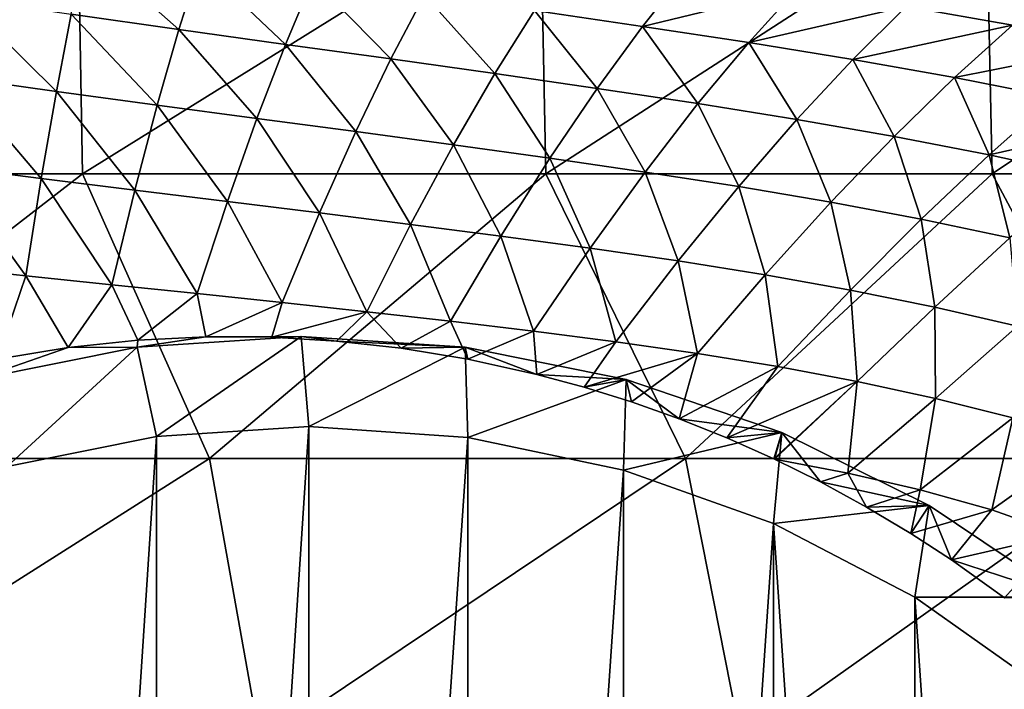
# Model space of a CAD drawing. Header units: metres. Extents: x -82 to 113, y -109 to 109.
# Tile 194 of 256: x 83.41 to 94.34, y 10.08 to 17.52. Entities that reach past the tile are written whole.
import ezdxf

# ---------------------------------------------------------------- set-up
doc = ezdxf.new("R2010")
doc.units = ezdxf.units.M
doc.layers.add('solid_20_382_013_XXX', color=7, linetype='CONTINUOUS')

msp = doc.modelspace()

# ---------------------------------------------------------------- linework, layer by layer
at = {"layer": 'solid_20_382_013_XXX'}
for points in [[(84.049301, 18.968506, -24.941095), (78.71283, 18.968506, -24.642136), (78.761902, 15.806561, -24.630053)], [(84.049301, 18.968506, -24.941095), (78.761902, 15.806561, -24.630053), (84.105019, 15.806561, -24.925661)], [(89.185493, 18.968506, -25.271078), (84.049301, 18.968506, -24.941095), (84.105019, 15.806561, -24.925661)], [(89.185493, 18.968506, -25.271078), (84.105019, 15.806561, -24.925661), (89.247696, 15.806561, -25.25181)], [(94.137421, 18.968506, -25.633133), (89.185493, 18.968506, -25.271078), (89.247696, 15.806561, -25.25181)], [(94.137421, 18.968506, -25.633133), (89.247696, 15.806561, -25.25181), (94.206062, 15.806561, -25.609495)], [(94.137421, 18.968506, -25.633133), (94.206062, 15.806561, -25.609495), (98.928932, 18.968834, -26.028996)], [(98.996239, 15.806561, -25.999712), (98.928932, 18.968834, -26.028996), (94.206062, 15.806561, -25.609495)], [(85.173607, 17.409756, -40.920139), (83.976616, 17.579546, -40.919041), (84.133423, 18.329824, -39.593296)], [(85.173607, 17.409756, -40.920139), (84.133423, 18.329824, -39.593296), (85.405327, 18.147673, -39.620842)], [(86.357422, 17.244589, -40.921783), (85.173607, 17.409756, -40.920139), (85.405327, 18.147673, -39.620842)], [(86.357422, 17.244589, -40.921783), (85.405327, 18.147673, -39.620842), (86.661522, 17.969753, -39.647839)], [(90.32206, 17.444271, -39.733822), (89.121338, 17.620312, -39.704468), (90.802948, 18.048986, -38.42384)], [(90.32206, 17.444271, -39.733822), (90.802948, 18.048986, -38.42384), (92.039032, 17.860838, -38.475613)], [(87.526955, 17.082041, -40.925198), (86.357422, 17.244589, -40.921783), (86.661522, 17.969753, -39.647839)], [(87.526955, 17.082041, -40.925198), (86.661522, 17.969753, -39.647839), (87.900673, 17.794712, -39.675747)], [(94.428352, 17.456894, -38.584255), (93.248215, 17.664936, -38.528645), (95.034676, 17.969257, -37.244225)], [(91.501328, 17.264082, -39.763828), (90.32206, 17.444271, -39.733822), (92.039032, 17.860838, -38.475613)], [(91.501328, 17.264082, -39.763828), (92.039032, 17.860838, -38.475613), (93.248215, 17.664936, -38.528645)], [(83.813858, 16.721783, -42.129589), (82.684982, 16.88089, -42.155262), (82.767502, 17.755737, -40.915985)], [(83.813858, 16.721783, -42.129589), (82.767502, 17.755737, -40.915985), (83.976616, 17.579546, -40.919041)], [(88.680992, 16.919846, -40.930141), (87.526955, 17.082041, -40.925198), (87.900673, 17.794712, -39.675747)], [(88.680992, 16.919846, -40.930141), (87.900673, 17.794712, -39.675747), (89.121338, 17.620312, -39.704468)], [(89.818329, 16.755722, -40.936279), (88.680992, 16.919846, -40.930141), (89.121338, 17.620312, -39.704468)], [(89.818329, 16.755722, -40.936279), (89.121338, 17.620312, -39.704468), (90.32206, 17.444271, -39.733822)], [(92.657272, 17.075991, -39.795601), (91.501328, 17.264082, -39.763828), (93.248215, 17.664936, -38.528645)], [(92.657272, 17.075991, -39.795601), (93.248215, 17.664936, -38.528645), (94.428352, 17.456894, -38.584255)], [(84.932892, 16.569347, -42.103291), (83.813858, 16.721783, -42.129589), (83.976616, 17.579546, -40.919041)], [(84.932892, 16.569347, -42.103291), (83.976616, 17.579546, -40.919041), (85.173607, 17.409756, -40.920139)], [(86.041275, 16.421165, -42.078396), (84.932892, 16.569347, -42.103291), (85.173607, 17.409756, -40.920139)], [(86.041275, 16.421165, -42.078396), (85.173607, 17.409756, -40.920139), (86.357422, 17.244589, -40.921783)], [(90.937668, 16.587185, -40.943523), (89.818329, 16.755722, -40.936279), (90.32206, 17.444271, -39.733822)], [(90.937668, 16.587185, -40.943523), (90.32206, 17.444271, -39.733822), (91.501328, 17.264082, -39.763828)], [(93.787903, 16.875809, -39.83065), (92.657272, 17.075991, -39.795601), (94.428352, 17.456894, -38.584255)], [(93.787903, 16.875809, -39.83065), (94.428352, 17.456894, -38.584255), (95.577332, 17.232321, -38.643772)], [(87.138115, 16.274952, -42.055866), (86.041275, 16.421165, -42.078396), (86.357422, 17.244589, -40.921783)], [(87.138115, 16.274952, -42.055866), (86.357422, 17.244589, -40.921783), (87.526955, 17.082041, -40.925198)], [(92.037315, 16.410622, -40.953114), (90.937668, 16.587185, -40.943523), (91.501328, 17.264082, -39.763828)], [(92.037315, 16.410622, -40.953114), (91.501328, 17.264082, -39.763828), (92.657272, 17.075991, -39.795601)], [(94.891243, 16.659344, -39.87048), (93.787903, 16.875809, -39.83065), (95.577332, 17.232321, -38.643772)], [(88.222466, 16.128578, -42.035431), (87.138115, 16.274952, -42.055866), (87.526955, 17.082041, -40.925198)], [(88.222466, 16.128578, -42.035431), (87.526955, 17.082041, -40.925198), (88.680992, 16.919846, -40.930141)], [(93.115425, 16.222021, -40.966743), (92.037315, 16.410622, -40.953114), (92.657272, 17.075991, -39.795601)], [(93.115425, 16.222021, -40.966743), (92.657272, 17.075991, -39.795601), (93.787903, 16.875809, -39.83065)], [(83.646072, 15.754308, -43.216793), (82.600014, 15.889194, -43.270611), (82.684982, 16.88089, -42.155262)], [(83.646072, 15.754308, -43.216793), (82.684982, 16.88089, -42.155262), (83.813858, 16.721783, -42.129589)], [(89.293388, 15.979923, -42.016747), (88.222466, 16.128578, -42.035431), (88.680992, 16.919846, -40.930141)], [(89.293388, 15.979923, -42.016747), (88.680992, 16.919846, -40.930141), (89.818329, 16.755722, -40.936279)], [(94.170166, 16.017372, -40.986111), (93.115425, 16.222021, -40.966743), (93.787903, 16.875809, -39.83065)], [(94.170166, 16.017372, -40.986111), (93.787903, 16.875809, -39.83065), (94.891243, 16.659344, -39.87048)], [(90.349838, 15.826663, -41.999737), (89.293388, 15.979923, -42.016747), (89.818329, 16.755722, -40.936279)], [(90.349838, 15.826663, -41.999737), (89.818329, 16.755722, -40.936279), (90.937668, 16.587185, -40.943523)], [(84.684456, 15.624769, -43.163116), (83.646072, 15.754308, -43.216793), (83.813858, 16.721783, -42.129589)], [(84.684456, 15.624769, -43.163116), (83.813858, 16.721783, -42.129589), (84.932892, 16.569347, -42.103291)], [(94.170166, 16.017372, -40.986111), (94.891243, 16.659344, -39.87048), (95.966255, 16.422308, -39.916523)], [(85.714592, 15.498165, -43.111084), (84.684456, 15.624769, -43.163116), (84.932892, 16.569347, -42.103291)], [(85.714592, 15.498165, -43.111084), (84.932892, 16.569347, -42.103291), (86.041275, 16.421165, -42.078396)], [(91.390289, 15.665331, -41.985775), (90.349838, 15.826663, -41.999737), (90.937668, 16.587185, -40.943523)], [(91.390289, 15.665331, -41.985775), (90.937668, 16.587185, -40.943523), (92.037315, 16.410622, -40.953114)], [(86.735878, 15.372375, -43.06147), (85.714592, 15.498165, -43.111084), (86.041275, 16.421165, -42.078396)], [(86.735878, 15.372375, -43.06147), (86.041275, 16.421165, -42.078396), (87.138115, 16.274952, -42.055866)], [(92.413025, 15.492059, -41.976738), (91.390289, 15.665331, -41.985775), (92.037315, 16.410622, -40.953114)], [(92.413025, 15.492059, -41.976738), (92.037315, 16.410622, -40.953114), (93.115425, 16.222021, -40.966743)], [(95.200668, 15.792585, -41.012802), (94.170166, 16.017372, -40.986111), (95.966255, 16.422308, -39.916523)], [(87.747673, 15.245622, -43.014206), (86.735878, 15.372375, -43.06147), (87.138115, 16.274952, -42.055866)], [(87.747673, 15.245622, -43.014206), (87.138115, 16.274952, -42.055866), (88.222466, 16.128578, -42.035431)], [(93.416359, 15.30298, -41.97451), (92.413025, 15.492059, -41.976738), (93.115425, 16.222021, -40.966743)], [(93.416359, 15.30298, -41.97451), (93.115425, 16.222021, -40.966743), (94.170166, 16.017372, -40.986111)], [(88.749336, 15.116148, -42.969177), (87.747673, 15.245622, -43.014206), (88.222466, 16.128578, -42.035431)], [(88.749336, 15.116148, -42.969177), (88.222466, 16.128578, -42.035431), (89.293388, 15.979923, -42.016747)], [(89.740112, 14.981959, -42.926517), (88.749336, 15.116148, -42.969177), (89.293388, 15.979923, -42.016747)], [(89.740112, 14.981959, -42.926517), (89.293388, 15.979923, -42.016747), (90.349838, 15.826663, -41.999737)], [(94.39959, 15.094197, -41.980839), (93.416359, 15.30298, -41.97451), (94.170166, 16.017372, -40.986111)], [(94.39959, 15.094197, -41.980839), (94.170166, 16.017372, -40.986111), (95.200668, 15.792585, -41.012802)], [(82.600014, 15.889194, -43.270611), (83.474045, 14.675667, -44.178009), (82.512894, 14.778682, -44.256363)], [(83.646072, 15.754308, -43.216793), (83.474045, 14.675667, -44.178009), (82.600014, 15.889194, -43.270611)], [(84.105019, 15.806561, -24.925661), (78.761902, 15.806561, -24.630053), (80.019531, 12.644617, -24.681915)], [(84.105019, 15.806561, -24.925661), (80.019531, 12.644617, -24.681915), (85.515892, 12.644617, -24.993006)], [(83.646072, 15.754308, -43.216793), (84.429527, 14.575493, -44.099834), (83.474045, 14.675667, -44.178009)], [(84.684456, 15.624769, -43.163116), (84.429527, 14.575493, -44.099834), (83.646072, 15.754308, -43.216793)], [(89.247696, 15.806561, -25.25181), (84.105019, 15.806561, -24.925661), (85.515892, 12.644617, -24.993006)], [(89.247696, 15.806561, -25.25181), (85.515892, 12.644617, -24.993006), (90.80098, 12.644617, -25.33679)], [(94.206062, 15.806561, -25.609495), (89.247696, 15.806561, -25.25181), (90.80098, 12.644617, -25.33679)], [(90.718636, 14.839743, -42.887764), (89.740112, 14.981959, -42.926517), (90.349838, 15.826663, -41.999737)], [(90.718636, 14.839743, -42.887764), (90.349838, 15.826663, -41.999737), (91.390289, 15.665331, -41.985775)], [(94.206062, 15.806561, -25.609495), (90.80098, 12.644617, -25.33679), (95.892891, 12.644617, -25.714342)], [(98.996239, 15.806561, -25.999712), (94.206062, 15.806561, -25.609495), (95.892891, 12.644617, -25.714342)], [(91.683327, 14.68572, -42.854942), (90.718636, 14.839743, -42.887764), (91.390289, 15.665331, -41.985775)], [(91.683327, 14.68572, -42.854942), (91.390289, 15.665331, -41.985775), (92.413025, 15.492059, -41.976738)], [(84.684456, 15.624769, -43.163116), (85.379105, 14.476256, -44.022877), (84.429527, 14.575493, -44.099834)], [(85.714592, 15.498165, -43.111084), (85.379105, 14.476256, -44.022877), (84.684456, 15.624769, -43.163116)], [(85.714592, 15.498165, -43.111084), (86.322479, 14.37633, -43.94783), (85.379105, 14.476256, -44.022877)], [(86.735878, 15.372375, -43.06147), (86.322479, 14.37633, -43.94783), (85.714592, 15.498165, -43.111084)], [(92.632622, 14.516121, -42.830078), (91.683327, 14.68572, -42.854942), (92.413025, 15.492059, -41.976738)], [(92.632622, 14.516121, -42.830078), (92.413025, 15.492059, -41.976738), (93.416359, 15.30298, -41.97451)], [(86.735878, 15.372375, -43.06147), (87.259346, 14.274405, -43.875008), (86.322479, 14.37633, -43.94783)], [(87.747673, 15.245622, -43.014206), (87.259346, 14.274405, -43.875008), (86.735878, 15.372375, -43.06147)], [(87.747673, 15.245622, -43.014206), (88.189392, 14.169188, -43.804691), (87.259346, 14.274405, -43.875008)], [(88.749336, 15.116148, -42.969177), (88.189392, 14.169188, -43.804691), (87.747673, 15.245622, -43.014206)], [(93.565994, 14.327213, -42.815071), (92.632622, 14.516121, -42.830078), (93.416359, 15.30298, -41.97451)], [(93.565994, 14.327213, -42.815071), (93.416359, 15.30298, -41.97451), (94.39959, 15.094197, -41.980839)], [(88.749336, 15.116148, -42.969177), (89.112167, 14.059103, -43.737381), (88.189392, 14.169188, -43.804691)], [(89.740112, 14.981959, -42.926517), (89.112167, 14.059103, -43.737381), (88.749336, 15.116148, -42.969177)], [(94.484421, 14.115182, -42.811703), (93.565994, 14.327213, -42.815071), (94.39959, 15.094197, -41.980839)], [(89.740112, 14.981959, -42.926517), (90.026459, 13.940961, -43.674744), (89.112167, 14.059103, -43.737381)], [(90.718636, 14.839743, -42.887764), (90.026459, 13.940961, -43.674744), (89.740112, 14.981959, -42.926517)], [(83.154961, 13.749478, -44.87299), (82.512894, 14.778682, -44.256363), (83.474045, 14.675667, -44.178009)], [(90.718636, 14.839743, -42.887764), (90.930817, 13.811012, -43.618874), (90.026459, 13.940961, -43.674744)], [(91.683327, 14.68572, -42.854942), (90.930817, 13.811012, -43.618874), (90.718636, 14.839743, -42.887764)], [(83.945801, 13.879777, -44.666286), (83.154961, 13.749478, -44.87299), (83.474045, 14.675667, -44.178009)], [(83.945801, 13.879777, -44.666286), (83.474045, 14.675667, -44.178009), (84.429527, 14.575493, -44.099834)], [(91.683327, 14.68572, -42.854942), (91.823769, 13.665506, -43.571846), (90.930817, 13.811012, -43.618874)], [(92.632622, 14.516121, -42.830078), (91.823769, 13.665506, -43.571846), (91.683327, 14.68572, -42.854942)], [(84.720215, 13.961014, -44.491344), (83.945801, 13.879777, -44.666286), (84.429527, 14.575493, -44.099834)], [(84.720215, 13.961014, -44.491344), (84.429527, 14.575493, -44.099834), (85.379105, 14.476256, -44.022877)], [(85.474258, 13.99719, -44.348774), (84.720215, 13.961014, -44.491344), (85.379105, 14.476256, -44.022877)], [(85.474258, 13.99719, -44.348774), (85.379105, 14.476256, -44.022877), (86.322479, 14.37633, -43.94783)], [(92.632622, 14.516121, -42.830078), (92.704948, 13.500835, -43.535648), (91.823769, 13.665506, -43.571846)], [(93.565994, 14.327213, -42.815071), (92.704948, 13.500835, -43.535648), (92.632622, 14.516121, -42.830078)], [(86.205513, 13.992517, -44.237392), (85.474258, 13.99719, -44.348774), (86.322479, 14.37633, -43.94783)], [(86.205513, 13.992517, -44.237392), (86.322479, 14.37633, -43.94783), (87.259346, 14.274405, -43.875008)], [(93.565994, 14.327213, -42.815071), (93.575546, 13.313432, -43.512196), (92.704948, 13.500835, -43.535648)], [(94.484421, 14.115182, -42.811703), (93.575546, 13.313432, -43.512196), (93.565994, 14.327213, -42.815071)], [(86.923454, 13.950167, -44.153797), (86.205513, 13.992517, -44.237392), (87.259346, 14.274405, -43.875008)], [(87.644188, 13.870018, -44.095009), (86.923454, 13.950167, -44.153797), (87.259346, 14.274405, -43.875008)], [(87.644188, 13.870018, -44.095009), (87.259346, 14.274405, -43.875008), (88.189392, 14.169188, -43.804691)], [(88.383202, 13.748338, -44.059818), (87.644188, 13.870018, -44.095009), (88.189392, 14.169188, -43.804691)], [(88.383202, 13.748338, -44.059818), (88.189392, 14.169188, -43.804691), (89.112167, 14.059103, -43.737381)], [(94.484421, 14.115182, -42.811703), (94.434639, 13.096637, -43.504799), (93.575546, 13.313432, -43.512196)], [(86.5308, 14, -53.206982), (84.710434, 13.880235, -53.366245), (85.474258, 13.99719, -44.348774)], [(84.927589, 12.888786, -54.351067), (84.710434, 13.880235, -53.366245), (86.5308, 14, -53.206982)], [(84.710434, 13.880235, -53.366245), (84.720215, 13.961014, -44.491344), (85.474258, 13.99719, -44.348774)], [(84.927589, 12.888786, -54.351067), (86.5308, 14, -53.206982), (86.617958, 13, -54.203178)], [(86.5308, 14, -53.206982), (85.474258, 13.99719, -44.348774), (86.205513, 13.992517, -44.237392)], [(86.5308, 14, -53.206982), (86.205513, 13.992517, -44.237392), (86.923454, 13.950167, -44.153797)], [(88.351158, 13.880235, -53.047722), (86.5308, 14, -53.206982), (86.923454, 13.950167, -44.153797)], [(86.617958, 13, -54.203178), (86.5308, 14, -53.206982), (88.351158, 13.880235, -53.047722)], [(89.149605, 13.579104, -44.048695), (88.383202, 13.748338, -44.059818), (89.112167, 14.059103, -43.737381)], [(89.149605, 13.579104, -44.048695), (89.112167, 14.059103, -43.737381), (90.026459, 13.940961, -43.674744)], [(84.710434, 13.880235, -53.366245), (83.945801, 13.879777, -44.666286), (84.720215, 13.961014, -44.491344)], [(88.351158, 13.880235, -53.047722), (86.923454, 13.950167, -44.153797), (87.644188, 13.870018, -44.095009)], [(89.672585, 13.437818, -44.055054), (89.149605, 13.579104, -44.048695), (90.026459, 13.940961, -43.674744)], [(89.672585, 13.437818, -44.055054), (90.026459, 13.940961, -43.674744), (90.930817, 13.811012, -43.618874)], [(84.710434, 13.880235, -53.366245), (82.92115, 13.52297, -53.522785), (83.945801, 13.879777, -44.666286)], [(83.266129, 12.557037, -54.496426), (82.92115, 13.52297, -53.522785), (84.710434, 13.880235, -53.366245)], [(82.92115, 13.52297, -53.522785), (83.154961, 13.749478, -44.87299), (83.945801, 13.879777, -44.666286)], [(84.927589, 12.888786, -54.351067), (83.266129, 12.557037, -54.496426), (84.710434, 13.880235, -53.366245)], [(88.38134, 12.878924, -54.048901), (86.617958, 13, -54.203178), (88.351158, 13.880235, -53.047722)], [(88.351158, 13.880235, -53.047722), (87.644188, 13.870018, -44.095009), (88.383202, 13.748338, -44.059818)], [(88.351158, 13.880235, -53.047722), (88.383202, 13.748338, -44.059818), (89.149605, 13.579104, -44.048695)], [(90.140442, 13.52297, -52.891178), (88.351158, 13.880235, -53.047722), (89.149605, 13.579104, -44.048695)], [(88.38134, 12.878924, -54.048901), (88.351158, 13.880235, -53.047722), (90.140442, 13.52297, -52.891178)], [(90.200081, 13.273455, -44.07238), (89.672585, 13.437818, -44.055054), (90.930817, 13.811012, -43.618874)], [(90.729202, 13.085802, -44.100349), (90.200081, 13.273455, -44.07238), (90.930817, 13.811012, -43.618874)], [(90.729202, 13.085802, -44.100349), (90.930817, 13.811012, -43.618874), (91.823769, 13.665506, -43.571846)], [(91.256813, 12.875075, -44.138496), (90.729202, 13.085802, -44.100349), (91.823769, 13.665506, -43.571846)], [(91.256813, 12.875075, -44.138496), (91.823769, 13.665506, -43.571846), (92.704948, 13.500835, -43.535648)], [(90.140442, 13.52297, -52.891178), (89.149605, 13.579104, -44.048695), (89.672585, 13.437818, -44.055054)], [(90.111961, 12.517926, -53.897491), (88.38134, 12.878924, -54.048901), (90.140442, 13.52297, -52.891178)], [(90.140442, 13.52297, -52.891178), (89.672585, 13.437818, -44.055054), (90.200081, 13.273455, -44.07238)], [(90.111961, 12.517926, -53.897491), (90.140442, 13.52297, -52.891178), (91.867966, 12.93432, -52.74004)], [(90.140442, 13.52297, -52.891178), (90.200081, 13.273455, -44.07238), (90.729202, 13.085802, -44.100349)], [(91.867966, 12.93432, -52.74004), (90.140442, 13.52297, -52.891178), (90.729202, 13.085802, -44.100349)], [(91.780846, 12.641389, -44.186581), (91.256813, 12.875075, -44.138496), (92.704948, 13.500835, -43.535648)], [(91.78775, 12.638143, -44.187283), (91.780846, 12.641389, -44.186581), (92.704948, 13.500835, -43.535648)], [(92.600204, 12.482519, -44.144993), (91.78775, 12.638143, -44.187283), (92.704948, 13.500835, -43.535648)], [(92.600204, 12.482519, -44.144993), (92.704948, 13.500835, -43.535648), (93.575546, 13.313432, -43.512196)], [(93.405609, 12.298359, -44.118198), (92.600204, 12.482519, -44.144993), (93.575546, 13.313432, -43.512196)], [(93.405609, 12.298359, -44.118198), (93.575546, 13.313432, -43.512196), (94.434639, 13.096637, -43.504799)], [(91.867966, 12.93432, -52.74004), (90.729202, 13.085802, -44.100349), (91.256813, 12.875075, -44.138496)], [(94.200584, 12.07579, -44.111519), (93.405609, 12.298359, -44.118198), (94.434639, 13.096637, -43.504799)], [(94.200584, 12.07579, -44.111519), (94.434639, 13.096637, -43.504799), (95.278549, 12.840498, -43.51815)], [(84.927589, -12.888786, -54.351067), (86.617958, 13, -54.203178), (86.617958, -13, -54.203178)], [(84.927589, 12.888786, -54.351067), (86.617958, 13, -54.203178), (84.927589, -12.888786, -54.351067)], [(86.617958, -13, -54.203178), (86.617958, 13, -54.203178), (88.38134, 12.878924, -54.048901)], [(91.777451, 11.923746, -53.751781), (90.111961, 12.517926, -53.897491), (91.867966, 12.93432, -52.74004)], [(91.867966, 12.93432, -52.74004), (91.256813, 12.875075, -44.138496), (91.780846, 12.641389, -44.186581)], [(91.777451, 11.923746, -53.751781), (91.867966, 12.93432, -52.74004), (93.504211, 12.124325, -52.596889)], [(91.867966, 12.93432, -52.74004), (91.780846, 12.641389, -44.186581), (91.78775, 12.638143, -44.187283)], [(91.867966, 12.93432, -52.74004), (91.78775, 12.638143, -44.187283), (92.299477, 12.384953, -44.244518)], [(93.504211, 12.124325, -52.596889), (91.867966, 12.93432, -52.74004), (92.299477, 12.384953, -44.244518)], [(84.927589, 12.888786, -54.351067), (84.927589, -12.888786, -54.351067), (83.266129, -12.557037, -54.496426)], [(84.927589, 12.888786, -54.351067), (83.266129, -12.557037, -54.496426), (83.266129, 12.557037, -54.496426)], [(86.617958, -13, -54.203178), (88.38134, 12.878924, -54.048901), (88.381332, -12.878925, -54.048901)], [(88.381332, -12.878925, -54.048901), (88.38134, 12.878924, -54.048901), (90.111961, 12.517926, -53.897491)], [(94.975388, 11.800407, -44.130768), (94.200584, 12.07579, -44.111519), (95.278549, 12.840498, -43.51815)], [(85.515892, 12.644617, -24.993006), (80.019531, 12.644617, -24.681915), (80.523956, 9.482673, -24.695805)], [(85.515892, 12.644617, -24.993006), (80.523956, 9.482673, -24.695805), (86.081573, 9.482673, -25.011395)], [(90.80098, 12.644617, -25.33679), (85.515892, 12.644617, -24.993006), (86.081573, 9.482673, -25.011395)], [(90.80098, 12.644617, -25.33679), (86.081573, 9.482673, -25.011395), (91.42366, 9.482673, -25.360332)], [(95.892891, 12.644617, -25.714342), (90.80098, 12.644617, -25.33679), (91.42366, 9.482673, -25.360332)], [(95.892891, 12.644617, -25.714342), (91.42366, 9.482673, -25.360332), (96.569183, 9.482673, -25.743711)], [(92.299477, 12.384953, -44.244518), (91.78775, 12.638143, -44.187283), (92.600204, 12.482519, -44.144993)], [(88.381332, -12.878925, -54.048901), (90.111961, 12.517926, -53.897491), (90.111938, -12.517931, -53.897491)], [(90.111938, -12.517931, -53.897491), (90.111961, 12.517926, -53.897491), (91.777451, 11.923746, -53.751781)], [(92.809418, 12.106974, -44.311531), (92.299477, 12.384953, -44.244518), (92.600204, 12.482519, -44.144993)], [(92.809418, 12.106974, -44.311531), (92.600204, 12.482519, -44.144993), (93.405609, 12.298359, -44.118198)], [(93.504211, 12.124325, -52.596889), (92.299477, 12.384953, -44.244518), (92.809418, 12.106974, -44.311531)], [(93.299667, 11.813963, -44.384895), (92.809418, 12.106974, -44.311531), (93.405609, 12.298359, -44.118198)], [(93.299667, 11.813963, -44.384895), (93.405609, 12.298359, -44.118198), (94.200584, 12.07579, -44.111519)], [(93.346855, 11.107441, -53.614475), (91.777451, 11.923746, -53.751781), (93.504211, 12.124325, -52.596889)], [(93.504211, 12.124325, -52.596889), (92.809418, 12.106974, -44.311531), (93.299667, 11.813963, -44.384895)], [(93.504211, 12.124325, -52.596889), (93.299667, 11.813963, -44.384895), (93.752914, 11.518943, -44.459736)], [(93.752914, 11.518943, -44.459736), (93.299667, 11.813963, -44.384895), (94.200584, 12.07579, -44.111519)], [(93.346855, 11.107441, -53.614475), (93.504211, 12.124325, -52.596889), (95.021057, 11.106921, -52.46418)], [(95.021057, 11.106921, -52.46418), (93.504211, 12.124325, -52.596889), (93.752914, 11.518943, -44.459736)], [(93.752914, 11.518943, -44.459736), (94.200584, 12.07579, -44.111519), (94.975388, 11.800407, -44.130768)], [(90.111938, -12.517931, -53.897491), (91.777451, 11.923746, -53.751781), (91.777428, -11.923759, -53.751781)], [(91.777428, -11.923759, -53.751781), (91.777451, 11.923746, -53.751781), (93.346817, -11.107464, -53.614479)], [(93.346817, -11.107464, -53.614479), (91.777451, 11.923746, -53.751781), (93.346855, 11.107441, -53.614475)], [(94.34304, 11.096895, -44.564682), (93.752914, 11.518943, -44.459736), (94.975388, 11.800407, -44.130768)], [(95.021057, 11.106921, -52.46418), (93.752914, 11.518943, -44.459736), (94.34304, 11.096895, -44.564682)], [(93.346817, -11.107464, -53.614479), (93.346855, 11.107441, -53.614475), (94.790901, -10.08423, -53.488136)], [(94.790947, 10.084191, -53.488132), (93.346855, 11.107441, -53.614475), (95.021057, 11.106921, -52.46418)], [(94.790901, -10.08423, -53.488136), (93.346855, 11.107441, -53.614475), (94.790947, 10.084191, -53.488132)]]:
    msp.add_3dface(points, dxfattribs=at)

doc.saveas('drawing.dxf')
